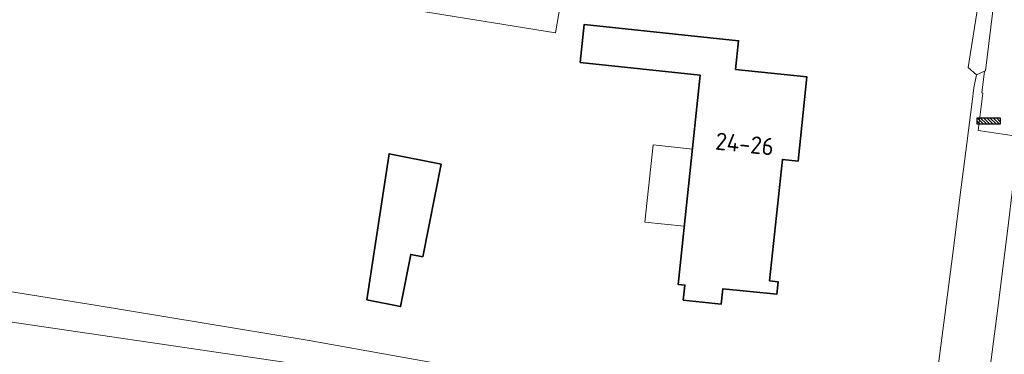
# Model space of a CAD drawing. Header units: metres. Extents: x 149984 to 156489, y 469398 to 478068.
# Tile 113 of 256: x 153753 to 153829, y 471047 to 471073. Entities that reach past the tile are written whole.
import ezdxf
from ezdxf.enums import TextEntityAlignment as Align

# ---------------------------------------------------------------- set-up
doc = ezdxf.new("R2010")
doc.units = ezdxf.units.M
doc.header["$LTSCALE"] = 0.75
for name, color, linetype, lineweight in [('B-WE-GR-GROENVOORZIENING-GV', 252, 'Continuous', 18), ('B-WE-IE-MEUBILAIR_WEGMEUBILAIR-S', 252, 'Continuous', 25), ('B-WE-OG-BEBOUWING-GV', 6, 'Continuous', 35), ('B-WE-OG-BEBOUWING-T18', 1, 'Continuous', 18), ('B-WE-OG-BEBOUWING_LUIFEL-GV', 6, 'Continuous', 18), ('B-WE-OG-BEBOUWING_OVERBOUWING-GV', 6, 'Continuous', 18), ('B-WE-OG-TERREIN_ERF-GV', 252, 'Continuous', 18), ('B-WE-OG-TERREIN_OEVER-GV', 252, 'Continuous', 18), ('B-WE-OG-WATER-GV', 252, 'Continuous', 18), ('B-WE-VH-GESLOTENVERHARDING-GV', 252, 'Continuous', 18), ('B-WE-VH-OPENVERHARDING-GV', 252, 'Continuous', 18)]:
    doc.layers.add(name, color=color, linetype=linetype, lineweight=lineweight)
doc.styles.add('NLCS-ISO-M750-T18', font='NLCS-ISO.ttf', dxfattribs={"height": 1.35})

# ---------------------------------------------------------------- blocks, each defined once
blk = doc.blocks.new('SIE-WEG_FIETSREK-SO')
for p, q in [((-4.5, 1.25), (-2, -1.25)), ((-4.5, 0), (-3.25, -1.25)), ((-3.25, 1.25), (-0.75, -1.25)), ((-2, 1.25), (0.5, -1.25)), ((-0.75, 1.25), (1.75, -1.25)), ((0.5, 1.25), (3, -1.25)), ((1.76, 1.25), (4.26, -1.25)), ((3.01, 1.25), (4.5, -0.24)), ((4.26, 1.25), (4.5, 1.01))]:
    blk.add_line(p, q)
at = {"flags": 128}
blk.add_lwpolyline([(4.51, -1.25), (-4.51, -1.25), (-4.51, 1.25), (4.51, 1.25), (4.51, -1.25)], close=True, dxfattribs=at)

msp = doc.modelspace()

# ---------------------------------------------------------------- linework, layer by layer
at = {"layer": 'B-WE-GR-GROENVOORZIENING-GV', "flags": 128}
msp.add_lwpolyline([(153833.707, 471116.061), (153833.376, 471112.884), (153826.568, 471069.723), (153827.217, 471069.163), (153827.835, 471069.438), (153827.901, 471069.467), (153829.247, 471080.513), (153829.643, 471080.453), (153834.84, 471114.558)], close=True, dxfattribs=at)
for points in [[(153830.128, 471064.418), (153827.334, 471064.817), (153827.69, 471067.739), (153827.622, 471067.749), (153827.835, 471069.438), (153827.217, 471069.163), (153826.998, 471068.145), (153826.86, 471067.057), (153826.655, 471065.439), (153826.45, 471063.821), (153825.947, 471059.841), (153825.443, 471055.861), (153824.672, 471049.894), (153823.901, 471043.927)], [(153828.331, 471047.037), (153828.604, 471049.023), (153828.848, 471051.013), (153829.607, 471057.015)]]:
    msp.add_lwpolyline(points, dxfattribs=at)
at = {"layer": 'B-WE-OG-BEBOUWING-GV', "flags": 128}
for points in [[(153796.461, 471070.12), (153805.768, 471069.13), (153804.054, 471052.877), (153804.581, 471052.823), (153804.46, 471051.65), (153807.404, 471051.345), (153807.528, 471052.538), (153811.705, 471052.101), (153811.808, 471053.084), (153811.152, 471053.153), (153812.146, 471062.581), (153813.359, 471062.453), (153814.051, 471068.986), (153808.512, 471069.573), (153808.748, 471071.8), (153796.775, 471073.073)], [(153779.911, 471051.662), (153782.523, 471051.148), (153783.322, 471055.203), (153784.253, 471055.019), (153785.67, 471062.221), (153781.636, 471063.015)]]:
    msp.add_lwpolyline(points, close=True, dxfattribs=at)
at = {"layer": 'B-WE-OG-BEBOUWING_LUIFEL-GV', "flags": 128}
msp.add_lwpolyline([(153804.53, 471057.386), (153805.162, 471063.384), (153802.113, 471063.706), (153801.48, 471057.708)], close=True, dxfattribs=at)
at = {"layer": 'B-WE-OG-BEBOUWING_OVERBOUWING-GV', "flags": 128}
msp.add_lwpolyline([(153783.975, 471077.241), (153783.482, 471074.212), (153794.557, 471072.409), (153795.05, 471075.438)], close=True, dxfattribs=at)
at = {"layer": 'B-WE-OG-TERREIN_ERF-GV', "flags": 128}
msp.add_lwpolyline([(153671.14, 471064.453), (153680.145, 471062.995), (153692.558, 471061.153), (153704.765, 471059.254), (153713.742, 471057.974), (153733.551, 471055.309), (153758.837, 471051.27), (153775.442, 471048.526), (153789.857, 471045.93), (153823.518, 471040.999), (153823.709, 471042.463), (153823.901, 471043.927), (153824.672, 471049.894), (153825.443, 471055.861), (153825.947, 471059.841), (153826.45, 471063.821), (153826.655, 471065.439), (153826.86, 471067.057), (153826.998, 471068.145), (153827.217, 471069.163), (153826.568, 471069.723), (153833.376, 471112.884)], dxfattribs=at)
for points in [[(153808.748, 471071.8), (153808.512, 471069.573), (153814.051, 471068.986), (153813.359, 471062.453), (153812.146, 471062.581), (153811.152, 471053.153), (153811.808, 471053.084), (153811.705, 471052.101), (153807.528, 471052.538), (153807.404, 471051.345), (153804.46, 471051.65), (153804.581, 471052.823), (153804.054, 471052.877), (153805.768, 471069.13), (153796.461, 471070.12), (153796.775, 471073.073)], [(153779.911, 471051.662), (153781.636, 471063.015), (153785.67, 471062.221), (153784.253, 471055.019), (153783.322, 471055.203), (153782.523, 471051.148)]]:
    msp.add_lwpolyline(points, close=True, dxfattribs=at)
at = {"layer": 'B-WE-OG-TERREIN_OEVER-GV', "flags": 128}
msp.add_lwpolyline([(153663.463, 471062.959), (153678.51, 471060.78), (153686.592, 471059.671), (153699.251, 471057.757), (153782.28, 471045.54), (153825.919, 471039.19), (153826.24, 471040.6), (153823.518, 471040.999), (153789.857, 471045.93), (153775.442, 471048.526), (153758.837, 471051.27), (153733.551, 471055.309), (153713.742, 471057.974), (153704.765, 471059.254), (153692.558, 471061.153), (153680.145, 471062.995), (153671.14, 471064.453)], dxfattribs=at)
at = {"layer": 'B-WE-OG-WATER-GV', "flags": 128}
msp.add_lwpolyline([(153782.28, 471045.54), (153699.251, 471057.757)], dxfattribs=at)
at = {"layer": 'B-WE-VH-GESLOTENVERHARDING-GV', "flags": 128}
msp.add_lwpolyline([(153834.858, 471101.021), (153832.899, 471084.67), (153832.628, 471082.412), (153832.351, 471080.051), (153832.033, 471077.372), (153830.834, 471067.289), (153830.486, 471064.373), (153829.607, 471057.015), (153828.848, 471051.013), (153828.604, 471049.023), (153828.331, 471047.037), (153828.184, 471046.046), (153828.029, 471045.055), (153827.699, 471043.078), (153827.339, 471041.106)], dxfattribs=at)
at = {"layer": 'B-WE-VH-OPENVERHARDING-GV', "flags": 128}
msp.add_lwpolyline([(153827.69, 471067.739), (153827.334, 471064.817), (153830.128, 471064.418), (153830.486, 471064.373), (153830.834, 471067.289), (153832.033, 471077.372), (153832.351, 471080.051), (153831.99, 471080.095), (153829.643, 471080.453), (153829.247, 471080.513), (153827.901, 471069.467), (153827.835, 471069.438), (153827.622, 471067.749)], close=True, dxfattribs=at)

# ---------------------------------------------------------------- block references
at = {"layer": 'B-WE-IE-MEUBILAIR_WEGMEUBILAIR-S', "xscale": 0.2, "yscale": 0.2, "zscale": 0.2}
msp.add_blockref('SIE-WEG_FIETSREK-SO', (153828.149, 471065.56), dxfattribs=at)

# ---------------------------------------------------------------- texts
at = {"layer": 'B-WE-OG-BEBOUWING-T18', "style": 'NLCS-ISO-M750-T18'}
msp.add_text('24-26', height=1.35, rotation=354, dxfattribs=at).set_placement((153809.227, 471063.787), align=Align.MIDDLE)

doc.saveas('drawing.dxf')
